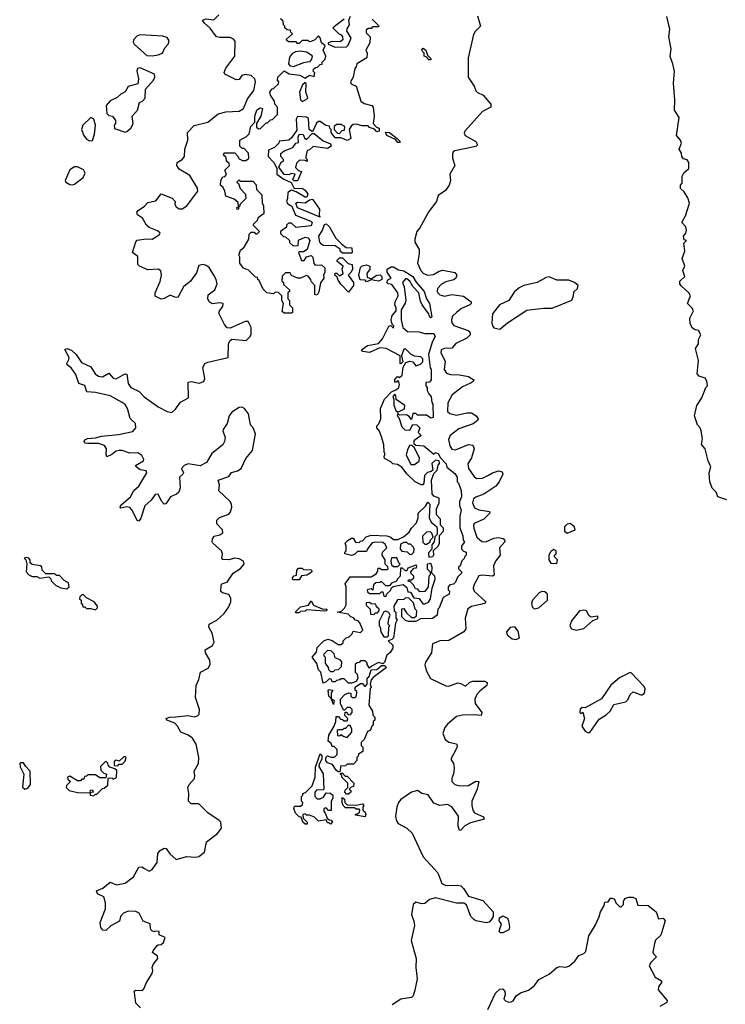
# Model space of a CAD drawing. Extents: x 2535812 to 2752880, y 540738 to 728399.
# Tile 51 of 213: x 2633920 to 2638630, y 582329 to 588899. Entities that reach past the tile are written whole.
import ezdxf

# ---------------------------------------------------------------- set-up
doc = ezdxf.new("R2010")
doc.units = 0

msp = doc.modelspace()

# ---------------------------------------------------------------- linework, layer by layer
at = {"layer": '0CON20XD'}
for points in [[(2634375, 586070.4), (2634355, 586072.5), (2634350, 586085), (2634354, 586095), (2634373.3, 586105), (2634425, 586107.7), (2634465, 586120.4), (2634579.8, 586130.2), (2634675, 586150.8), (2634696, 586175), (2634694.1, 586204.1), (2634657.5, 586237.5), (2634640.6, 586305), (2634625, 586330), (2634605, 586344.4), (2634525, 586388.2), (2634425, 586410), (2634368.8, 586415), (2634355, 586458.8), (2634315, 586472), (2634295, 586532), (2634264, 586575), (2634236.7, 586595), (2634233.8, 586605), (2634248.5, 586631.5), (2634249.4, 586645), (2634222.3, 586697.7), (2634235, 586705.5), (2634265, 586694.4), (2634296.9, 586665), (2634332.2, 586612.2), (2634395, 586582.5), (2634423.3, 586535), (2634445, 586519.5), (2634473.6, 586516.4), (2634515, 586540), (2634545, 586507.5), (2634565, 586502.7), (2634611.3, 586528.7), (2634625, 586535.8), (2634635, 586533.3), (2634645, 586470), (2634661.4, 586445), (2634718.5, 586418.5), (2634751.7, 586381.7), (2634845, 586315.7), (2634905, 586283.8), (2634935, 586277.5), (2634960.3, 586299.7), (2634992.6, 586347.4), (2635046.2, 586375), (2635045, 586480), (2635065, 586484.5), (2635117.4, 586472.6), (2635149.4, 586485), (2635155.5, 586505), (2635142.8, 586575), (2635155.7, 586604.3), (2635175, 586614.1), (2635311.2, 586645), (2635313.4, 586735), (2635322.1, 586755), (2635335, 586766.4), (2635431.4, 586758.6), (2635459.4, 586785), (2635465, 586800), (2635465.6, 586845), (2635445, 586884), (2635425, 586885.7), (2635325, 586839.4), (2635305, 586843.3), (2635287.1, 586865), (2635249.1, 586940.9), (2635253.1, 586956.9), (2635277.1, 586985), (2635278.8, 587005), (2635255, 587009.5), (2635205, 587002.7), (2635185.6, 587015), (2635175.6, 587035), (2635178, 587062), (2635222.1, 587095), (2635238.2, 587135), (2635231.3, 587165), (2635215.3, 587195), (2635185, 587244.3), (2635165, 587258.8), (2635145, 587264.4), (2635115, 587258.8), (2635100.7, 587209.3), (2635060, 587155), (2635013.9, 587116.1), (2634975, 587045.8), (2634955, 587046.9), (2634925, 587061.1), (2634885, 587038.5), (2634863.3, 587033.3), (2634824.4, 587054.4), (2634824.4, 587075), (2634857.4, 587152.6), (2634865.6, 587195), (2634862.4, 587222.4), (2634844.5, 587234.5), (2634775, 587228.5), (2634718.8, 587255), (2634708, 587265), (2634707.8, 587317.8), (2634672, 587345), (2634694.2, 587415.8), (2634705, 587427.5), (2634765, 587436.2), (2634805, 587433.3), (2634832.5, 587452.5), (2634853.3, 587465), (2634857.5, 587475), (2634839.7, 587489.7), (2634785, 587512), (2634767.3, 587527.3), (2634739.2, 587575), (2634706.8, 587596.8), (2634702.5, 587615), (2634710.8, 587625), (2634752.9, 587655), (2634775, 587679.2), (2634829.8, 587690.2), (2634865, 587735.6), (2634938, 587708), (2634958.8, 587685), (2634956.2, 587665), (2634965, 587648.8), (2634985, 587637.5), (2635005, 587637.1), (2635035, 587655.8), (2635109.2, 587755), (2635106.9, 587775), (2635055, 587858.9), (2634985, 587901.2), (2634967.9, 587925), (2634971.4, 587945), (2635004.3, 587965), (2635020, 587985), (2635021.5, 588035), (2635042.7, 588095), (2635041.2, 588145), (2635085, 588192), (2635175.8, 588214.2), (2635245, 588270.9), (2635295, 588284.2), (2635385, 588287.7), (2635415, 588306.6), (2635440.2, 588369.8), (2635482.9, 588425), (2635493.8, 588485), (2635488.8, 588505), (2635465, 588526.4), (2635425, 588533.2), (2635402.9, 588527.1), (2635385, 588498.6), (2635365, 588497.7), (2635289.4, 588535), (2635285.7, 588545.7), (2635295.4, 588574.6), (2635356.7, 588655), (2635359.2, 588755), (2635348.2, 588768.2), (2635325, 588780), (2635255, 588778.9), (2635234.4, 588785), (2635191.3, 588841.3), (2635152.7, 588875), (2635139.2, 588895), (2635165, 588903.8), (2635215, 588898.2), (2635250, 588930)], [(2636085, 588902.5), (2636010, 588845), (2636047, 588807), (2636065, 588796.7), (2636073.9, 588783.9), (2636075.9, 588764.1), (2636058.3, 588751.7), (2636006.1, 588753.9), (2635980, 588745), (2635980, 588735), (2636025, 588716.2), (2636102.5, 588717.5), (2636112.5, 588727.5), (2636132.5, 588775), (2636104.2, 588824.2), (2636105, 588837.5), (2636122.5, 588865), (2636116.2, 588895), (2636128, 588922)], [(2636975.3, 588925), (2636995.5, 588854.5), (2636960.4, 588819.6), (2636950.2, 588800.2), (2636913.4, 588645), (2636913.8, 588515), (2636953.5, 588455), (2636965, 588422.9), (2636975, 588411.8), (2637014, 588394), (2637064.4, 588335), (2637065.7, 588315), (2637008.6, 588285), (2636891.5, 588155), (2636887.8, 588142.2), (2636894.5, 588125), (2636965.3, 588085.3), (2636975, 588063.3), (2636965, 588052.2), (2636825.5, 588024.5), (2636814, 588016), (2636808, 588002), (2636808.9, 587975), (2636824.5, 587925), (2636792.3, 587867.7), (2636795.7, 587825), (2636785.7, 587795), (2636762.1, 587757.9), (2636713.8, 587725), (2636701.2, 587685), (2636651.9, 587618.1), (2636590.5, 587509.5)], [(2638640, 585695), (2638580, 585715), (2638570, 585745), (2638541.7, 585771.7), (2638527.5, 585815), (2638521.2, 585875), (2638533.8, 585915), (2638515.9, 585955.9), (2638496, 586035), (2638470, 586065), (2638478, 586105), (2638468, 586155), (2638461.2, 586175), (2638443.3, 586195), (2638424, 586255), (2638440.8, 586325), (2638473.3, 586375), (2638500, 586445), (2638510, 586455), (2638507, 586487), (2638496.4, 586506.4), (2638455, 586520), (2638442.5, 586535), (2638450, 586625), (2638430, 586705), (2638450, 586735), (2638450, 586765), (2638466.1, 586796.1), (2638450, 586825), (2638428.3, 586828.3), (2638410.7, 586840.7), (2638395, 586870), (2638393.6, 586906.4), (2638417.5, 586955), (2638407.5, 586975), (2638377.5, 587005), (2638396.7, 587055), (2638385.9, 587075.9), (2638335, 587122.5), (2638327, 587137), (2638327.5, 587155), (2638360, 587185), (2638346.7, 587225), (2638360, 587255), (2638342.5, 587305), (2638358.8, 587355), (2638353.6, 587406.4), (2638370, 587425), (2638355, 587430), (2638350, 587455), (2638366.7, 587475), (2638371.2, 587495), (2638366.1, 587516.1), (2638340, 587545), (2638365, 587590), (2638391.2, 587675), (2638380.7, 587710.7), (2638355, 587750), (2638331.7, 587771.7), (2638330, 587795), (2638341.7, 587808.3), (2638342.5, 587855), (2638353, 587877), (2638387.5, 587905), (2638386.7, 587945), (2638375, 587962.5), (2638351.2, 587971.2), (2638340, 587985), (2638337, 588007), (2638322.5, 588035), (2638337.5, 588075), (2638330, 588095), (2638303.3, 588125), (2638322.5, 588245), (2638290, 588295), (2638293.6, 588363.6), (2638283.3, 588475), (2638290, 588555), (2638280, 588605), (2638262.3, 588652.3), (2638268, 588705), (2638254, 588785), (2638258.8, 588835), (2638240.6, 588920.6)], [(2635735, 586940), (2635685, 586940), (2635671.7, 586951.7), (2635680, 587005), (2635670, 587025), (2635670, 587055), (2635648.3, 587078.3), (2635625, 587080), (2635615, 587070), (2635570, 587075), (2635545, 587100), (2635518.3, 587158.3), (2635510, 587165), (2635508.3, 587178.3), (2635495, 587180), (2635448.3, 587228.3), (2635415, 587240), (2635390, 587275), (2635390, 587315), (2635383, 587327), (2635395, 587360), (2635418.3, 587381.7), (2635450, 587435), (2635451.7, 587468.3), (2635465, 587480), (2635485, 587480), (2635495, 587470), (2635505, 587470), (2635520, 587485), (2635480, 587525), (2635480, 587535), (2635508.3, 587561.7), (2635515, 587580), (2635551.7, 587608.3), (2635550, 587655), (2635540, 587675), (2635538.3, 587728.3), (2635503, 587763), (2635500, 587795), (2635478.3, 587818.3), (2635395, 587820), (2635381.7, 587828.3), (2635370, 587815), (2635380, 587805), (2635391.7, 587771.7), (2635427.5, 587735), (2635430, 587705), (2635391.7, 587668.3), (2635387, 587653), (2635380, 587650), (2635380, 587635), (2635372.5, 587632.5), (2635370, 587645), (2635380, 587650), (2635378.3, 587678.3), (2635351.7, 587701.7), (2635295, 587720), (2635290, 587755), (2635278.3, 587778.3), (2635260, 587795), (2635262.5, 587825), (2635275, 587850), (2635288.3, 587851.7), (2635300, 587865), (2635290, 587895), (2635320, 587925), (2635318.3, 587938.3), (2635300, 587955), (2635298.3, 587978.3), (2635280, 587995), (2635285, 588010), (2635355, 588010), (2635375, 587990), (2635385, 587970), (2635408.3, 587958.3), (2635431.7, 587958.3), (2635450, 587975), (2635448.3, 588008.3), (2635418.3, 588038.3), (2635405, 588040), (2635390, 588055), (2635390, 588095), (2635435, 588120), (2635452.5, 588137.5), (2635463.3, 588185), (2635490, 588215), (2635490, 588255), (2635502.5, 588295), (2635508.3, 588298.3), (2635525, 588310), (2635540, 588305), (2635530, 588255), (2635500, 588205), (2635501.7, 588181.7), (2635515, 588170), (2635528.3, 588171.7), (2635565, 588210), (2635575, 588210), (2635595, 588230), (2635608.3, 588231.7), (2635640, 588265), (2635640, 588315), (2635624, 588334), (2635620, 588355), (2635593.8, 588395), (2635588.8, 588415), (2635605, 588437.5), (2635615, 588440), (2635648.3, 588471.7), (2635650, 588485), (2635640, 588495), (2635642.5, 588515), (2635685, 588556.7), (2635717.7, 588537.7), (2635789.4, 588529.4), (2635825, 588507.5), (2635855, 588527.5), (2635885, 588520), (2635890, 588545), (2635880, 588555), (2635881.7, 588568.3), (2635895, 588580), (2635908.3, 588581.7), (2635925, 588600), (2635938.3, 588601.7), (2635940, 588615), (2635960, 588635), (2635962.5, 588655), (2635946.7, 588695), (2635960, 588725), (2635933.8, 588745), (2635926.7, 588776.7), (2635915, 588790), (2635890, 588765), (2635865, 588752.5), (2635855, 588750), (2635845, 588760), (2635805, 588760), (2635785, 588740), (2635775, 588740), (2635765, 588750), (2635715, 588750), (2635701.7, 588761.7), (2635701.7, 588768.3), (2635740, 588805), (2635730, 588815), (2635728.3, 588828.3), (2635705, 588830), (2635690, 588845), (2635690, 588855), (2635680, 588865), (2635678.3, 588888.3), (2635660, 588905)], [(2636271.7, 588901.7), (2636320, 588855), (2636315, 588850), (2636275, 588850), (2636265, 588840), (2636245, 588840), (2636231.7, 588828.3), (2636231.7, 588811.7), (2636260, 588785), (2636257.5, 588745), (2636230, 588695), (2636240, 588675), (2636237.5, 588645), (2636170, 588605), (2636166.2, 588585), (2636156.7, 588573.3), (2636146.1, 588516.1), (2636127.5, 588485), (2636131.7, 588471.7), (2636165.7, 588455), (2636197.5, 588355), (2636218.3, 588338.3), (2636270, 588325), (2636280, 588315), (2636286.7, 588255)], [(2634803.6, 588656.4), (2634845, 588663.8), (2634873.9, 588676.1), (2634888.8, 588711.2), (2634910, 588735), (2634917.3, 588757.3), (2634905, 588780.8), (2634875, 588788.5), (2634725, 588797.1), (2634702, 588788), (2634680.8, 588765), (2634678.3, 588748.3), (2634684.2, 588734.2), (2634769.3, 588659.3), (2634803.6, 588656.4)], [(2635745, 588584.2), (2635727.5, 588587.5), (2635716, 588605), (2635722.5, 588647.5), (2635743.9, 588676.1), (2635763.6, 588686.4), (2635795, 588690), (2635835, 588683.8), (2635866.2, 588665), (2635871.2, 588655), (2635868.8, 588635), (2635853.6, 588616.4), (2635815, 588610), (2635745, 588584.2)], [(2636665, 588630), (2636651.7, 588631.7), (2636638.3, 588648.3), (2636620, 588655), (2636620, 588675), (2636602.5, 588695), (2636612.5, 588707.5), (2636630, 588695), (2636641.7, 588661.7), (2636665, 588640), (2636665, 588630)], [(2634625, 588147.5), (2634635, 588152.5), (2634662.5, 588175), (2634677, 588203), (2634670, 588255), (2634707.5, 588295), (2634720, 588345), (2634740, 588355), (2634757.5, 588375), (2634760, 588435), (2634812.5, 588495), (2634822.5, 588515), (2634820, 588535), (2634725, 588577.5), (2634707, 588573), (2634702.3, 588557.7), (2634712.5, 588505), (2634708.3, 588471.7), (2634645, 588452.5), (2634623, 588417), (2634595, 588402.5), (2634570.7, 588379.3), (2634523, 588357), (2634497.5, 588325), (2634501.7, 588271.7), (2634515, 588260), (2634540, 588255), (2634560, 588225), (2634560, 588205), (2634550, 588195), (2634553.6, 588173.6), (2634625, 588147.5)], [(2635805, 588353.3), (2635832.5, 588365), (2635843, 588377), (2635830, 588415), (2635833, 588473), (2635825, 588480), (2635806.7, 588465), (2635787.5, 588415), (2635793.6, 588363.6), (2635805, 588353.3)], [(2634385, 588090), (2634405, 588093.3), (2634418.8, 588135), (2634426.2, 588195), (2634414.2, 588234.2), (2634395, 588245.6), (2634341.5, 588195), (2634332.7, 588165), (2634348.5, 588125), (2634365, 588102), (2634385, 588090)], [(2636286.7, 588255), (2636280, 588205), (2636301.7, 588181.7), (2636320, 588175), (2636320, 588155), (2636305, 588150), (2636288.3, 588168.3), (2636255, 588180), (2636245, 588190), (2636205, 588190), (2636165, 588202.5), (2636145, 588200), (2636131.7, 588188.3), (2636120, 588165), (2636130, 588105), (2636105, 588092.5), (2636065, 588110), (2636025, 588110), (2636000, 588145), (2636000, 588165), (2635990, 588175), (2635988.3, 588188.3), (2635963.3, 588193.3), (2635925, 588220), (2635915, 588220), (2635901.7, 588208.3), (2635875, 588150), (2635852.5, 588165), (2635848.3, 588238.3), (2635835, 588247.5), (2635775, 588252.5), (2635765.9, 588234.1), (2635769.2, 588160.8), (2635735, 588110), (2635716.4, 588093.6), (2635651.7, 588088.3), (2635650, 588075), (2635620, 588045), (2635581.7, 588028.3), (2635577.5, 587985), (2635615.6, 587945.6), (2635637.5, 587907.5), (2635637, 587867), (2635682.5, 587835), (2635733, 587813), (2635751.7, 587771.7), (2635805, 587773.8), (2635825, 587760), (2635843.8, 587735), (2635837.5, 587715), (2635825, 587713.8), (2635765, 587750), (2635735, 587760), (2635710, 587745), (2635707.5, 587705), (2635700, 587685), (2635710, 587670), (2635736.7, 587655), (2635760, 587595), (2635863.6, 587553.6), (2635872.5, 587545), (2635865, 587523.3), (2635765, 587512.5), (2635735, 587540), (2635715, 587540), (2635701.7, 587528.3), (2635700, 587515), (2635660, 587485), (2635661.7, 587471.7), (2635681.7, 587451.7), (2635695, 587450), (2635720, 587425), (2635721.7, 587411.7), (2635745, 587390), (2635778.3, 587391.7), (2635781.7, 587428.3), (2635825, 587446.7), (2635845, 587443.3), (2635856, 587425), (2635838.8, 587365), (2635815, 587350), (2635785, 587350), (2635780, 587345), (2635801.7, 587291.7), (2635818.3, 587291.7), (2635833.9, 587316.1), (2635865, 587326), (2635876.2, 587315), (2635882.5, 587272.5), (2635891.7, 587261.7), (2635935, 587263.8), (2635956.2, 587243.8), (2635956.7, 587215), (2635947.5, 587195), (2635950, 587175), (2635928.3, 587141.7), (2635917, 587083), (2635905, 587060), (2635890, 587065), (2635890, 587125), (2635865, 587152.5), (2635862.5, 587165), (2635845, 587187.5), (2635835, 587192.5), (2635795, 587173.3), (2635773.6, 587173.6), (2635735, 587192.5), (2635725, 587210), (2635695, 587210), (2635671.7, 587188.3), (2635670, 587155), (2635680, 587145), (2635681.7, 587131.7), (2635720, 587095), (2635720, 587085), (2635710, 587075), (2635710, 587035), (2635720, 587025), (2635720, 586995), (2635740, 586975), (2635740, 586945), (2635735, 586940)], [(2636055, 588140), (2636071.7, 588158.3), (2636088.3, 588161.7), (2636090, 588185), (2636065, 588200), (2636035, 588200), (2636020, 588185), (2636020, 588165), (2636041.7, 588141.7), (2636055, 588140)], [(2635775, 587822.5), (2635753, 587823), (2635743, 587833), (2635758.3, 587868.3), (2635735, 587872.5), (2635716.1, 587863.9), (2635686.4, 587866.4), (2635650, 587915), (2635665, 587947.5), (2635680, 587955), (2635680, 587965), (2635662.5, 587985), (2635663.3, 588005), (2635685, 588023.8), (2635742.5, 588045), (2635762.5, 588075), (2635780, 588080), (2635778, 588115), (2635786.2, 588133.8), (2635813.3, 588133.3), (2635821.2, 588111.2), (2635835, 588100), (2635871.7, 588138.3), (2635885, 588140), (2635945, 588090), (2635995, 588070), (2636000, 588055), (2635975, 588040), (2635878.3, 588051.7), (2635855, 588030), (2635840, 588025), (2635830, 587985), (2635830, 587975), (2635840, 587965), (2635838.3, 587951.7), (2635825, 587960), (2635788.3, 587961.7), (2635768.3, 587941.7), (2635761.7, 587911.7), (2635781.7, 587891.7), (2635800, 587885), (2635775, 587822.5)], [(2636455, 588080), (2636445, 588080), (2636428.3, 588098.3), (2636370, 588125), (2636361.7, 588148.3), (2636387.5, 588145), (2636440, 588105), (2636460, 588085), (2636455, 588080)], [(2634275, 587796.7), (2634285, 587801.2), (2634343.3, 587845), (2634356.7, 587875), (2634346.4, 587896.4), (2634305, 587917.5), (2634285, 587917.5), (2634255, 587896.7), (2634223.3, 587825), (2634227.5, 587815), (2634255, 587800), (2634275, 587796.7)], [(2635925, 587580), (2635775, 587643.3), (2635763.8, 587675), (2635775, 587680), (2635825, 587676.7), (2635853.8, 587696.2), (2635875, 587700), (2635922, 587635), (2635920, 587595), (2635925, 587580)], [(2636135, 587340), (2636075, 587340), (2636060, 587355), (2636058.3, 587368.3), (2636025, 587390), (2635945, 587392.5), (2635935, 587400), (2635923.3, 587415), (2635916.2, 587455), (2635941.2, 587495), (2635955, 587532.5), (2635965, 587536.2), (2635985, 587518.8), (2636030, 587440), (2636070, 587400), (2636098.3, 587378.3), (2636136.4, 587376.4), (2636140, 587345), (2636135, 587340)], [(2636590.5, 587509.5), (2636571.2, 587485), (2636556.7, 587435), (2636556.7, 587415), (2636586.2, 587366.2), (2636587.2, 587337.2), (2636576.2, 587275), (2636597.5, 587225), (2636616.1, 587205), (2636645, 587194.4), (2636681.4, 587198.6), (2636719.8, 587220.2), (2636745, 587226.5), (2636825, 587212.3), (2636837.2, 587195), (2636831.9, 587175), (2636816.8, 587163.2), (2636765, 587149.5), (2636735, 587133), (2636709.7, 587105), (2636705.9, 587085.9), (2636711.1, 587075), (2636725, 587063.3), (2636754.8, 587054.8), (2636805, 587063.9), (2636883.1, 587053.1), (2636932.8, 587015), (2636934.7, 587005), (2636925.4, 586995), (2636868.3, 586971.7), (2636834.6, 586945), (2636810, 586920), (2636801.5, 586895), (2636803.6, 586875), (2636817.8, 586857.8), (2636913.8, 586825), (2636925.3, 586815), (2636927.5, 586795), (2636905, 586772.9), (2636831, 586739), (2636803.5, 586706.5), (2636755, 586704.8), (2636733.8, 586696.2), (2636731.9, 586675), (2636759.9, 586620.1), (2636753.2, 586565), (2636769.7, 586539.7), (2636795, 586531.1), (2636855, 586530), (2636915, 586516.9), (2636950.6, 586495), (2636947.8, 586485), (2636934.5, 586475), (2636875, 586448.1), (2636807.6, 586395), (2636777.2, 586342.8), (2636776.2, 586285), (2636791.8, 586271.8), (2636835, 586260.4), (2636903.9, 586276.1), (2636935, 586275.2), (2636966.2, 586255), (2636979.3, 586235), (2636975, 586224.6), (2636947.6, 586202.4), (2636850.7, 586169.3), (2636793.5, 586125), (2636781.5, 586098.5), (2636790.3, 586055), (2636805, 586034), (2636829.5, 586029.5), (2636915, 586064), (2636945, 586059.4), (2636953.6, 586035), (2636935.2, 585975), (2636910.4, 585935), (2636916.2, 585905), (2636951.8, 585851.8), (2636968.1, 585838.1), (2637009.6, 585840.4), (2637050.1, 585859.9), (2637075, 585875.2), (2637115, 585887.3), (2637140.7, 585880.7), (2637144.7, 585865), (2637121.3, 585815), (2637098.4, 585785), (2637018.3, 585731.7), (2636965, 585713.7), (2636948.8, 585701.2), (2636943.3, 585675), (2636955, 585642.1), (2636985, 585627.9), (2637055, 585617.1), (2637059.1, 585605), (2637018.7, 585565), (2636953.7, 585536.3), (2636948.4, 585525), (2636950.7, 585505), (2636971.2, 585445), (2637005, 585416.2), (2637031.4, 585415), (2637085, 585438.9), (2637115, 585443.7), (2637146.5, 585436.5), (2637157, 585425), (2637157.4, 585415), (2637121.7, 585375), (2637126.2, 585325), (2637095, 585285.4), (2637081.6, 585255), (2637087.6, 585192.4), (2637075, 585184.8), (2637007, 585193), (2636985, 585187.3), (2636950.3, 585125), (2636947.1, 585105), (2636954.2, 585085), (2637031.1, 585015), (2637027.1, 585005), (2637005, 584997.8), (2636935, 584983.8), (2636912, 584968), (2636893.8, 584905), (2636896.9, 584835), (2636885.2, 584814.8), (2636785, 584756.2), (2636725.4, 584754.6), (2636675.6, 584734.4), (2636669.2, 584675), (2636628.1, 584611.9), (2636625.4, 584594.6), (2636633.8, 584555), (2636663.1, 584503.1), (2636765, 584454.6), (2636785, 584451.8), (2636845, 584473.8), (2636865, 584470), (2636895, 584452.5), (2636925, 584478.6), (2636945, 584484.5), (2637024.3, 584484.3), (2637040, 584475), (2637037.5, 584455), (2636991.1, 584418.9), (2636971.4, 584395), (2636957.5, 584365), (2636960, 584335), (2637005.6, 584275), (2637000, 584255), (2636955, 584260.8), (2636875, 584258.6), (2636835, 584250), (2636775, 584198.6), (2636758.1, 584175), (2636744.4, 584135), (2636759.2, 584095), (2636785, 584076.9), (2636835, 584065.8), (2636840.8, 584055), (2636835.8, 584035), (2636797.5, 583965), (2636815.5, 583935.5), (2636819.1, 583909.1), (2636818.8, 583875), (2636804.5, 583835), (2636804.4, 583815), (2636824.3, 583795), (2636855, 583786.9), (2636915, 583789.6), (2636965, 583818.2), (2636983.8, 583815), (2636973.8, 583765), (2636938.5, 583685), (2636938.5, 583655), (2636944.1, 583624.1), (2636955, 583606.9), (2637015, 583578.8), (2637020, 583565), (2636929.5, 583540.5), (2636890.8, 583519.2), (2636865, 583490), (2636855, 583487.5), (2636847, 583517), (2636849.1, 583585), (2636805, 583646.4), (2636775, 583662.9), (2636725, 583655.6), (2636685, 583671.9), (2636647.5, 583727.5), (2636605, 583734.4), (2636575, 583754.4), (2636535, 583743.6), (2636465, 583696.2), (2636448.7, 583675), (2636438, 583645), (2636429.3, 583585), (2636435, 583552.5), (2636447.1, 583535), (2636503.8, 583505), (2636539.8, 583469.8), (2636613.3, 583313.3), (2636711.1, 583205), (2636738.1, 583135), (2636765, 583121.8), (2636845, 583122.9), (2636865, 583118.2), (2636882.2, 583102.2), (2636915, 583050.6), (2637010.9, 583020.9), (2637081.2, 582945), (2637080, 582915), (2637067.9, 582892.1), (2637053.8, 582876.2), (2637035, 582872.5), (2636965, 582884.7), (2636950.4, 582895), (2636931.8, 582915), (2636901.5, 582991.5), (2636885, 583003.6), (2636836.6, 583003.4), (2636695, 583038.1), (2636655, 583028.2), (2636625, 583000.7), (2636605, 582999.2), (2636565, 583009.2), (2636545.9, 582995), (2636535.8, 582925), (2636551.2, 582885), (2636554.8, 582855), (2636532.3, 582755), (2636565.8, 582635), (2636564.3, 582575), (2636572.2, 582497.8), (2636557.4, 582422.6), (2636545.4, 582385), (2636535.7, 582374.3), (2636465, 582363.6), (2636406.6, 582325)], [(2636115, 587080), (2636063.6, 587133.6), (2636045, 587160), (2636040, 587180), (2636023.3, 587195), (2636025, 587206.7), (2636037, 587207), (2636055, 587190), (2636080, 587205), (2636072.5, 587235), (2636080, 587255), (2636040, 587285), (2636040, 587295), (2636055, 587310), (2636075, 587310), (2636111.7, 587271.7), (2636140, 587265), (2636142.5, 587235), (2636132.5, 587215), (2636112.5, 587195), (2636147.5, 587145), (2636147.5, 587125), (2636115, 587080)], [(2636135, 584472.5), (2636115, 584472.5), (2636085, 584500), (2636065, 584500), (2636057, 584493), (2636035, 584490), (2636025, 584480), (2636005, 584480), (2635998.3, 584498.3), (2635985, 584500), (2635965, 584480), (2635945, 584472.5), (2635930, 584545), (2635915, 584560), (2635902.5, 584602.5), (2635872.5, 584645), (2635901.7, 584678.3), (2635905, 584710), (2635950, 584755), (2635976.1, 584766.1), (2636005, 584756.7), (2636045, 584730), (2636065, 584730), (2636078.3, 584741.7), (2636080, 584755), (2636100, 584775), (2636118.3, 584781.7), (2636138.3, 584801.7), (2636145, 584817.5), (2636195, 584810), (2636210, 584825), (2636190, 584875), (2636178.3, 584888.3), (2636161.7, 584891.7), (2636148.3, 584908.3), (2636130, 584915), (2636111.7, 584931.7), (2636040, 584945), (2636068.3, 584951.7), (2636088.3, 584971.7), (2636100, 584995), (2636100, 585115), (2636092.5, 585135), (2636125, 585180), (2636265, 585180), (2636300, 585200), (2636311.7, 585218.3), (2636310, 585235), (2636315, 585240), (2636325, 585240), (2636335, 585230), (2636375, 585230), (2636380, 585235), (2636378.3, 585248.3), (2636360, 585265), (2636360, 585295), (2636340, 585325), (2636342.5, 585345), (2636370, 585375), (2636360, 585400), (2636345, 585410), (2636295, 585413.3), (2636271.7, 585408.3), (2636241.7, 585368.3), (2636235, 585350), (2636175, 585350), (2636155, 585330), (2636135, 585322.5), (2636090, 585335), (2636090, 585345), (2636100, 585355), (2636100, 585385), (2636092.5, 585405), (2636112.5, 585425), (2636135, 585440), (2636145, 585440), (2636161.7, 585411.7), (2636185, 585410), (2636195, 585420), (2636208.3, 585421.7), (2636233, 585447), (2636265, 585460), (2636370, 585455), (2636397.5, 585445), (2636415, 585430), (2636445, 585430), (2636483, 585447), (2636520, 585480), (2636535, 585506.7), (2636568.3, 585541.7), (2636580, 585575), (2636580, 585605), (2636628.3, 585651.7), (2636645, 585680), (2636657.5, 585665), (2636652.5, 585575), (2636667.5, 585545), (2636703.6, 585513.6), (2636707.5, 585495), (2636707, 585463), (2636691.7, 585448.3), (2636687.5, 585415), (2636670, 585395), (2636670, 585365), (2636648.3, 585341.7), (2636651.7, 585311.7), (2636675, 585317.5), (2636683.6, 585326.4), (2636682.5, 585357.5), (2636712.5, 585385), (2636722.5, 585405), (2636723, 585457), (2636750, 585485), (2636750, 585505), (2636730, 585525), (2636730, 585565), (2636703.3, 585595), (2636703.3, 585635), (2636720, 585675), (2636720, 585705), (2636685, 585720), (2636672.5, 585735), (2636668.8, 585825), (2636685, 585870), (2636707, 585893), (2636713, 585927), (2636721.7, 585938.3), (2636720, 585955), (2636695, 585960), (2636671.7, 585938.3), (2636677, 585893), (2636667, 585883), (2636641.7, 585878.3), (2636621.7, 585858.3), (2636617.5, 585805), (2636610, 585795), (2636600, 585795), (2636560, 585815), (2636507.5, 585865), (2636471.7, 585911.7), (2636441.7, 585931.7), (2636410, 585935), (2636398.3, 585948.3), (2636355, 585970), (2636352.5, 585985), (2636360, 586005), (2636353.6, 586013.6), (2636350, 586065), (2636334.3, 586114.3), (2636322.5, 586152.5), (2636304.3, 586175), (2636305, 586187.5), (2636318.3, 586201.7), (2636330, 586235), (2636327.5, 586305), (2636355, 586367.5), (2636402.5, 586415), (2636435, 586430), (2636450, 586445), (2636456.2, 586465), (2636451.7, 586481.7), (2636445, 586490), (2636435, 586480), (2636425, 586480), (2636425, 586497.5), (2636440, 586515), (2636447, 586517), (2636455, 586510), (2636472.5, 586527.5), (2636480.8, 586579.2), (2636497.7, 586612.3), (2636525, 586620.8), (2636545, 586616.7), (2636565, 586590), (2636595, 586600), (2636610, 586615), (2636610, 586635), (2636598.3, 586648.3), (2636555, 586652.5), (2636533.3, 586665), (2636495, 586702.5), (2636485, 586700), (2636467.5, 586655), (2636477.5, 586615), (2636465, 586602.5), (2636460, 586605), (2636460, 586655), (2636365.5, 586705.5), (2636325, 586709.2), (2636255, 586677.1), (2636210, 586685), (2636202.5, 586695), (2636242.5, 586725), (2636315, 586737.1), (2636341.5, 586768.5), (2636385, 586853.3), (2636397, 586857), (2636415, 586840), (2636416.7, 586855), (2636406.1, 586866.1), (2636400, 586895), (2636405.8, 586925), (2636433.3, 586956.7), (2636433.3, 586975), (2636423.8, 586995), (2636426.7, 587015), (2636446.2, 587055), (2636443.3, 587075), (2636405, 587132.5), (2636380, 587135), (2636370, 587145), (2636378.3, 587161.7), (2636400, 587175), (2636373.8, 587215), (2636374, 587235), (2636399.5, 587250.5), (2636415, 587250), (2636448.8, 587228.8), (2636485, 587222.5), (2636545, 587185.5), (2636566.5, 587146.5), (2636620.8, 587085), (2636636.5, 587035), (2636655.6, 587004.4), (2636670, 586915), (2636665, 586910), (2636655, 586920), (2636648.3, 586938.3), (2636606.7, 586995), (2636595, 587020), (2636583.8, 587075), (2636545, 587118.8), (2636523.8, 587155), (2636505, 587168.8), (2636495, 587168.8), (2636476.2, 587145), (2636485.7, 587115), (2636497.5, 587025), (2636493.9, 587006.1), (2636466.7, 586963.3), (2636465.8, 586895.8), (2636477.1, 586845), (2636509.1, 586819.1), (2636584.5, 586815.5), (2636625, 586805.6), (2636685, 586805.8), (2636694.4, 586785), (2636672.6, 586747.4), (2636648.8, 586665), (2636660, 586575), (2636666.4, 586563.6), (2636666.7, 586495), (2636655, 586480), (2636631.7, 586478.3), (2636630, 586455), (2636640, 586445), (2636640, 586425), (2636651.7, 586401.7), (2636667.5, 586385), (2636670, 586345), (2636677, 586333), (2636680, 586245), (2636665, 586240), (2636635, 586260), (2636575, 586260), (2636565, 586270), (2636545, 586270), (2636535, 586230), (2636520, 586250), (2636501.7, 586261.7), (2636455, 586260), (2636445, 586270), (2636440, 586255), (2636450, 586245), (2636471.7, 586181.7), (2636491.7, 586161.7), (2636525, 586160), (2636545, 586197.5), (2636570, 586195), (2636590, 586175), (2636580, 586145), (2636600, 586125), (2636551.7, 586088.3), (2636551.7, 586071.7), (2636565, 586060), (2636617.5, 586055), (2636685, 586000), (2636695, 586010), (2636715, 586002.5), (2636727.7, 585977.7), (2636766.2, 585935), (2636771.7, 585911.7), (2636825, 585870), (2636840, 585845), (2636840, 585815), (2636850, 585805), (2636867, 585757), (2636868.8, 585715), (2636856.4, 585683.6), (2636856.7, 585656.7), (2636866, 585625), (2636857.5, 585585), (2636857, 585507), (2636877.5, 585455), (2636880, 585425), (2636890, 585415), (2636870, 585385), (2636870, 585365), (2636881.7, 585351.7), (2636900, 585345), (2636900, 585325), (2636890, 585315), (2636890, 585305), (2636871.7, 585288.3), (2636860, 585255), (2636850, 585245), (2636850, 585235), (2636870, 585215), (2636870, 585205), (2636841.7, 585178.3), (2636830, 585145), (2636815, 585132.5), (2636791.7, 585128.3), (2636780, 585115), (2636780, 585095), (2636790, 585085), (2636787.5, 585065), (2636747.5, 585042.5), (2636720, 584975), (2636710, 584965), (2636707.5, 584925), (2636675, 584902.5), (2636595, 584900), (2636564, 584884), (2636516.4, 584883.6), (2636495, 584890), (2636470, 584915), (2636471.7, 584968.3), (2636485, 584970), (2636501.7, 584941.7), (2636535, 584910), (2636555, 584910), (2636568.3, 584921.7), (2636570, 584955), (2636560, 584965), (2636548.3, 585008.3), (2636518.3, 585038.3), (2636495, 585040), (2636485, 585030), (2636441.7, 585028.3), (2636417.5, 584985), (2636420, 584955), (2636430, 584945), (2636430, 584905), (2636440, 584895), (2636428.3, 584871.7), (2636415.5, 584774.5), (2636405, 584762.5), (2636380, 584755), (2636410, 584725), (2636410, 584705), (2636393.3, 584676.7), (2636371.7, 584658.3), (2636355, 584610), (2636345, 584600), (2636315, 584610), (2636271.7, 584588.3), (2636255, 584572.5), (2636240, 584595), (2636238.3, 584608.3), (2636225, 584620), (2636195, 584620), (2636185, 584610), (2636171.7, 584608.3), (2636160, 584595), (2636160, 584545), (2636171.7, 584531.7), (2636176.2, 584503.8), (2636166.7, 584483.3), (2636135, 584472.5)], [(2636235, 587150), (2636225, 587160), (2636193.6, 587163.6), (2636184, 587195), (2636193.9, 587246.1), (2636205, 587256.7), (2636235, 587262.5), (2636257.5, 587255), (2636257.5, 587235), (2636236.7, 587205), (2636240, 587180), (2636265, 587170), (2636305, 587194), (2636325.7, 587195.7), (2636336.2, 587185), (2636336.7, 587165), (2636315, 587154.2), (2636265, 587162.5), (2636235, 587150)], [(2637125, 586833.3), (2637176.7, 586875), (2637305, 586959.4), (2637415.9, 586974.1), (2637475, 586973.1), (2637605, 587027.5), (2637616.7, 587055), (2637618.3, 587081.7), (2637642.5, 587105), (2637647.5, 587125), (2637622.5, 587145), (2637585, 587160), (2637505, 587160.8), (2637455, 587182), (2637435, 587178), (2637375, 587144), (2637285.9, 587124.1), (2637255, 587108.8), (2637219.5, 587080.5), (2637185, 587024.2), (2637123.8, 586995), (2637076.7, 586935), (2637071.2, 586875), (2637076.1, 586856.1), (2637085, 586843.3), (2637125, 586833.3)], [(2636445, 586280), (2636488.3, 586301.7), (2636490, 586325), (2636433.3, 586363.3), (2636431.7, 586391.7), (2636425, 586400), (2636410, 586385), (2636417.5, 586365), (2636416.4, 586326.4), (2636430, 586290), (2636445, 586280)], [(2634726.6, 582305), (2634695, 582336), (2634686.7, 582406.7), (2634684.4, 582415.6), (2634695, 582424.2), (2634735, 582420.6), (2634748.5, 582431.5), (2634766.3, 582473.7), (2634804.2, 582535), (2634808.8, 582555), (2634803.8, 582575), (2634811.2, 582595), (2634842.5, 582635), (2634839.3, 582649.3), (2634806.7, 582675), (2634810, 582685), (2634835, 582720), (2634845, 582726.7), (2634865, 582727.5), (2634879.3, 582740.7), (2634890, 582775), (2634851.7, 582791.7), (2634850, 582815), (2634825, 582817.5), (2634815, 582812.5), (2634800.7, 582820.7), (2634792.5, 582835), (2634790, 582865), (2634743.6, 582883.6), (2634717.9, 582937.9), (2634695, 582949.1), (2634645, 582949.2), (2634613.2, 582936.8), (2634593.1, 582915), (2634585.4, 582884.6), (2634527.3, 582852.7), (2634495, 582820.8), (2634475, 582824), (2634461.7, 582841.7), (2634458.1, 582875), (2634492.9, 582965), (2634491.9, 583005), (2634482, 583045), (2634440, 583065), (2634432, 583085), (2634475, 583103.8), (2634525, 583144.3), (2634565.7, 583125.7), (2634625, 583137.8), (2634680.3, 583179.7), (2634715, 583243.8), (2634735, 583245.8), (2634754.2, 583234.2), (2634785, 583217.5), (2634805, 583227.5), (2634836.7, 583275), (2634842.9, 583335), (2634858, 583355), (2634885, 583370.8), (2634898.1, 583368.1), (2634922.2, 583332.2), (2634965, 583295.8), (2635034.2, 583315.8), (2635095, 583310), (2635115, 583314), (2635152.9, 583345), (2635166.4, 583413.6), (2635240.9, 583469.1), (2635266.4, 583503.6), (2635262.5, 583545), (2635252.5, 583555), (2635176.1, 583606.1), (2635115.7, 583665.7), (2635065, 583665.8), (2635047.1, 583685), (2635050, 583735), (2635042, 583775), (2635051.2, 583795), (2635086.9, 583835), (2635090, 583855), (2635083.8, 583885), (2635113.8, 583935), (2635116.7, 583975), (2635098.8, 584065), (2635074.2, 584104.2), (2635045.6, 584125.6), (2634995.7, 584145.7), (2634973.3, 584185), (2634955, 584204.4), (2634901.2, 584225), (2634898.8, 584235), (2634920, 584245), (2634962.7, 584247.3), (2635045, 584255.6), (2635085, 584246), (2635107, 584253), (2635118.8, 584265), (2635120, 584295), (2635093.8, 584375), (2635098.8, 584455), (2635116, 584495), (2635126.7, 584545), (2635178.3, 584571.7), (2635191.4, 584595), (2635189.4, 584625), (2635160, 584675), (2635158.8, 584695), (2635206.4, 584723.6), (2635217.1, 584745), (2635205.8, 584805), (2635183.3, 584845), (2635184.3, 584865), (2635237, 584893), (2635284.7, 584935.3), (2635315, 584980), (2635329.5, 585015), (2635329.8, 585039.8), (2635315, 585062.5), (2635273.8, 585073.8), (2635262.7, 585082.7), (2635265, 585126.7), (2635273.6, 585136.4), (2635305.7, 585145), (2635344.4, 585205), (2635395, 585236), (2635418, 585265), (2635415, 585285.8), (2635385, 585301.4), (2635355, 585305.6), (2635315, 585294.5), (2635275.8, 585295.8), (2635270, 585305), (2635273.5, 585335), (2635268.1, 585355), (2635208.8, 585405), (2635204, 585415), (2635208, 585435), (2635217.7, 585452.3), (2635255, 585460.8), (2635276.2, 585475), (2635273.8, 585495), (2635235.6, 585535), (2635235, 585559.2), (2635253.7, 585576.3), (2635315, 585599.4), (2635326.9, 585615), (2635336.2, 585645), (2635334.4, 585665), (2635322.9, 585685), (2635249.2, 585755), (2635254.4, 585795), (2635243.8, 585826.2), (2635315, 585851.4), (2635333.6, 585876.4), (2635375, 585887.3), (2635397.3, 585905), (2635429.2, 585970.8), (2635474.4, 586025), (2635493.3, 586135), (2635477.5, 586175), (2635460, 586195), (2635448.3, 586268.3), (2635420, 586305), (2635405, 586313.3), (2635385, 586310), (2635335, 586280), (2635318, 586255), (2635305.9, 586204.1), (2635278.8, 586165), (2635276.7, 586155), (2635291.2, 586111.2), (2635287, 586083), (2635275, 586061.2), (2635202, 586005), (2635166.7, 585945), (2635125, 585921.4), (2635044.3, 585934.3), (2635018.8, 585925), (2635001.2, 585905), (2635012.5, 585875), (2635010, 585865), (2634986.7, 585845), (2634992, 585775), (2634983.3, 585745), (2634967.7, 585732.3), (2634926.2, 585715), (2634895, 585668.8), (2634885, 585666), (2634866, 585685), (2634845, 585733.3), (2634825, 585730.8), (2634796.6, 585693.4), (2634754.5, 585655), (2634727.6, 585572.4), (2634715, 585553.3), (2634705, 585556.7), (2634671.5, 585625), (2634655, 585643.1), (2634635, 585648.9), (2634595, 585640), (2634590, 585645), (2634595, 585658.8), (2634658.9, 585715), (2634681.8, 585758.2), (2634715, 585786.2), (2634768, 585875), (2634765, 585888.8), (2634725, 585896), (2634696.7, 585915), (2634692.5, 585925), (2634746.7, 585955), (2634748.8, 585965), (2634735, 585990), (2634709.3, 586009.3), (2634655, 586006.2), (2634605, 586023.1), (2634585, 586023.3), (2634565, 586018.9), (2634535, 585996.5), (2634502.5, 585982.5), (2634497.3, 585997.3), (2634499.5, 586035), (2634486.7, 586056.7), (2634445, 586070.4), (2634375, 586070.4)], [(2636555, 585930), (2636587.5, 585952.5), (2636588.8, 585975), (2636553, 586043), (2636538.3, 586058.3), (2636525, 586060), (2636510, 586035), (2636500, 585995), (2636531.7, 585931.7), (2636555, 585930)], [(2637575, 585472.5), (2637627.5, 585495), (2637622.5, 585515), (2637595, 585536.2), (2637575, 585533.3), (2637556.7, 585515), (2637557.5, 585485), (2637575, 585472.5)], [(2636635, 585400), (2636658.3, 585411.7), (2636663, 585427), (2636680, 585445), (2636671.7, 585471.7), (2636661.7, 585481.7), (2636635, 585480), (2636608.3, 585451.7), (2636611.7, 585411.7), (2636625, 585400), (2636635, 585400)], [(2636535, 585330), (2636550, 585345), (2636552.5, 585365), (2636548.3, 585378.3), (2636528.3, 585398.3), (2636515, 585400), (2636505, 585410), (2636485, 585410), (2636461.7, 585398.3), (2636460, 585365), (2636471.7, 585351.7), (2636507, 585347), (2636521.7, 585331.7), (2636535, 585330)], [(2634235, 585100), (2634250, 585115), (2634245, 585140), (2634217, 585157), (2634185, 585190), (2634165, 585190), (2634155, 585200), (2634095, 585200), (2634070, 585225), (2634067, 585247), (2634060, 585255), (2634003, 585263), (2633990, 585275), (2633990, 585295), (2633980, 585305), (2633965, 585310), (2633950, 585305), (2633960, 585295), (2633967.5, 585267.5), (2633962.5, 585215), (2633980, 585195), (2634003.6, 585183.6), (2634035, 585182.5), (2634055, 585172.5), (2634115, 585180), (2634128.3, 585168.3), (2634130, 585155), (2634160, 585125), (2634195, 585107.5), (2634235, 585100)], [(2636445, 585250), (2636460, 585265), (2636450, 585275), (2636438.3, 585308.3), (2636401.7, 585308.3), (2636397.5, 585285), (2636401.7, 585261.7), (2636415, 585250), (2636445, 585250)], [(2637505, 585270), (2637510, 585295), (2637490, 585315), (2637490, 585325), (2637500, 585335), (2637500, 585355), (2637485, 585362.5), (2637465, 585350), (2637452.5, 585325), (2637452.5, 585295), (2637465, 585272.5), (2637505, 585270)], [(2635785, 585160), (2635745, 585160), (2635740, 585165), (2635740, 585175), (2635751.7, 585188.3), (2635768.3, 585191.7), (2635770, 585225), (2635781.7, 585238.3), (2635805, 585240), (2635815, 585230), (2635868.3, 585228.3), (2635870, 585215), (2635860, 585205), (2635837, 585193), (2635801.7, 585188.3), (2635785, 585160)], [(2636625, 585000), (2636648.3, 585011.7), (2636662.5, 585035), (2636673.6, 585106.4), (2636692.5, 585165), (2636690, 585185), (2636670, 585205), (2636672.5, 585245), (2636665, 585270), (2636640, 585265), (2636640, 585235), (2636660, 585215), (2636660, 585195), (2636650, 585185), (2636647.5, 585115), (2636625, 585082.5), (2636591.7, 585081.7), (2636578.3, 585098.3), (2636561.7, 585101.7), (2636548.3, 585128.3), (2636528.3, 585148.3), (2636513, 585153), (2636515, 585160), (2636535, 585160), (2636550, 585175), (2636550, 585185), (2636530, 585205), (2636530, 585215), (2636551.7, 585238.3), (2636568.3, 585241.7), (2636570, 585255), (2636565, 585260), (2636511.7, 585238.3), (2636505, 585220), (2636495, 585220), (2636475, 585240), (2636461.7, 585238.3), (2636460, 585185), (2636441.7, 585168.3), (2636435, 585152.5), (2636401.7, 585138.3), (2636388.3, 585121.7), (2636365, 585120), (2636335, 585150), (2636325, 585142.5), (2636298.3, 585141.7), (2636281.7, 585128.3), (2636278.3, 585091.7), (2636265, 585100), (2636240, 585095), (2636241.7, 585081.7), (2636255, 585070), (2636325, 585070), (2636335, 585080), (2636345, 585080), (2636351.7, 585051.7), (2636365, 585050), (2636371.7, 585068.3), (2636395, 585090), (2636401.7, 585108.3), (2636412.5, 585117.5), (2636479.3, 585129.3), (2636505, 585110), (2636511.7, 585081.7), (2636528.3, 585078.3), (2636551.7, 585041.7), (2636586.1, 585036.1), (2636611.7, 585001.7), (2636625, 585000)], [(2634425, 584960), (2634440, 584975), (2634440, 584985), (2634417.5, 585015), (2634365, 585040), (2634345, 585060), (2634335, 585060), (2634321.7, 585048.3), (2634320, 585035), (2634330, 585025), (2634330, 585005), (2634340, 584995), (2634341.7, 584981.7), (2634355, 584980), (2634365, 584970), (2634395, 584970), (2634425, 584960)], [(2637355, 584967.5), (2637385, 584974), (2637443.8, 585025), (2637442.5, 585065), (2637425, 585080), (2637405, 585083.3), (2637387.5, 585075), (2637343.3, 585025), (2637336.7, 585005), (2637341.2, 584981.2), (2637355, 584967.5)], [(2635785, 584940), (2635765, 584940), (2635761.7, 584948.3), (2635795, 584980), (2635848.3, 584991.7), (2635865, 585020), (2635881.7, 584991.7), (2635938.3, 584968.3), (2635970, 584965), (2635967.5, 584955), (2635955, 584952.5), (2635835, 584960), (2635825, 584952.5), (2635795, 584950), (2635785, 584940)], [(2636285, 584930), (2636295, 584940), (2636308.3, 584941.7), (2636320, 584955), (2636320, 584965), (2636301.7, 584981.7), (2636298.3, 584998.3), (2636265, 585000), (2636255, 585010), (2636231.7, 585008.3), (2636231.7, 584991.7), (2636260, 584965), (2636261.7, 584931.7), (2636285, 584930)], [(2636375, 584780), (2636381.7, 584788.3), (2636383.3, 584846.7), (2636390, 584855), (2636380, 584865), (2636383, 584903), (2636392.5, 584925), (2636383, 584943), (2636365, 584952.5), (2636351.7, 584948.3), (2636320, 584885), (2636320, 584855), (2636327, 584847), (2636330, 584815), (2636351.7, 584781.7), (2636375, 584780)], [(2637635, 584824.3), (2637685, 584836), (2637745, 584890), (2637775, 584900), (2637780, 584905), (2637778.3, 584918.3), (2637735, 584912.5), (2637720.7, 584920.7), (2637703.6, 584953.6), (2637685, 584958.8), (2637656.4, 584953.6), (2637603, 584887), (2637592, 584855), (2637604.2, 584834.2), (2637635, 584824.3)], [(2637235, 584763.3), (2637256.7, 584775), (2637247.7, 584817.7), (2637225, 584847.5), (2637195, 584843.3), (2637170, 584815), (2637173.3, 584793.3), (2637206.4, 584766.4), (2637235, 584763.3)], [(2636015, 584550), (2636025, 584560), (2636048.3, 584561.7), (2636068.3, 584581.7), (2636070, 584615), (2636058.3, 584628.3), (2636025, 584640), (2636018.3, 584668.3), (2635998.3, 584688.3), (2635975, 584690), (2635950, 584665), (2635950, 584655), (2635960, 584645), (2635960, 584605), (2635980, 584575), (2635981.7, 584561.7), (2635995, 584550), (2636015, 584550)], [(2636055, 583880), (2636045, 583880), (2636031.7, 583891.7), (2636008.3, 583928.3), (2635975, 583940), (2635963.3, 583955), (2635962.5, 583975), (2635975, 583987.5), (2635998.3, 583978.3), (2636021.7, 583978.3), (2636040, 583995), (2636038.3, 584028.3), (2636018.3, 584048.3), (2636005, 584050), (2635998.3, 584068.3), (2635980, 584085), (2635982.5, 584125), (2636020, 584185), (2636030, 584215), (2636031.7, 584248.3), (2636048.3, 584248.3), (2636061.7, 584231.7), (2636075, 584230), (2636085, 584220), (2636105, 584220), (2636110, 584235), (2636090, 584255), (2636091.7, 584278.3), (2636098.3, 584278.3), (2636115, 584260), (2636128.3, 584261.7), (2636140, 584275), (2636140, 584295), (2636125, 584310), (2636105, 584310), (2636088.3, 584291.7), (2636081.7, 584291.7), (2636062.5, 584335), (2636062.5, 584365), (2636090, 584395), (2636116.2, 584406.2), (2636130, 584405), (2636130, 584385), (2636140, 584375), (2636160, 584375), (2636167, 584383), (2636170, 584405), (2636170, 584415), (2636160, 584425), (2636160, 584445), (2636195, 584470), (2636208.3, 584468.3), (2636221.7, 584451.7), (2636228.3, 584451.7), (2636240, 584465), (2636240, 584505), (2636253.8, 584516.2), (2636265, 584560), (2636305, 584562.5), (2636335, 584590), (2636355, 584590), (2636367.5, 584575), (2636280, 584510), (2636266.7, 584493.3), (2636260, 584465), (2636265.9, 584444.1), (2636260, 584435), (2636250, 584325), (2636276, 584285), (2636278.3, 584258.3), (2636290, 584245), (2636290, 584225), (2636280, 584215), (2636280, 584195), (2636270, 584185), (2636260, 584155), (2636241.7, 584148.3), (2636220, 584095), (2636200, 584075), (2636200, 584055), (2636210, 584045), (2636210, 584015), (2636181.7, 583998.3), (2636180, 583985), (2636170, 583975), (2636170, 583955), (2636148.3, 583931.7), (2636105, 583930), (2636095, 583920), (2636061.7, 583918.3), (2636060, 583885), (2636055, 583880)], [(2637715, 584140), (2637725, 584143.3), (2637788.3, 584231.7), (2637835, 584260.8), (2637860.8, 584285), (2637885, 584330), (2637965, 584347.5), (2637980.3, 584359.7), (2637995.8, 584395), (2638015, 584413.8), (2638065, 584394.2), (2638075.8, 584394.2), (2638091.2, 584405), (2638095.8, 584434.2), (2638088.7, 584448.7), (2638000.7, 584540.7), (2637995, 584543.3), (2637923.5, 584506.5), (2637865, 584458.8), (2637803, 584367), (2637695, 584307.5), (2637675, 584310), (2637661.7, 584298.3), (2637660, 584275), (2637665, 584270), (2637678.3, 584278.3), (2637690, 584235), (2637673.3, 584185), (2637695, 584151.2), (2637715, 584140)], [(2636015, 584330), (2636000, 584370), (2635982.5, 584385), (2635980, 584425), (2635985, 584430), (2636010, 584425), (2636000, 584405), (2636000, 584370), (2636020, 584355), (2636015, 584330)], [(2636105, 584110), (2636137.5, 584145), (2636137.5, 584165), (2636125, 584190), (2636111.7, 584188.3), (2636095, 584170), (2636085, 584170), (2636075, 584160), (2636045, 584160), (2636040, 584155), (2636041.7, 584121.7), (2636055, 584120), (2636065, 584130), (2636078.3, 584118.3), (2636105, 584110)], [(2635995, 583530), (2635985, 583540), (2635975, 583540), (2635965, 583560), (2635915, 583550), (2635888.3, 583578.3), (2635855, 583590), (2635835, 583590), (2635825, 583600), (2635810, 583595), (2635811.7, 583571.7), (2635840, 583545), (2635838.3, 583531.7), (2635825, 583530), (2635810, 583545), (2635798.3, 583578.3), (2635785, 583580), (2635760, 583605), (2635750, 583635), (2635755, 583650), (2635795, 583650), (2635808.3, 583661.7), (2635810, 583675), (2635800, 583685), (2635800, 583715), (2635810, 583725), (2635810, 583735), (2635828.3, 583741.7), (2635872.5, 583787.5), (2635891.2, 583845), (2635895, 583910), (2635925, 584000), (2635937, 583987), (2635937.5, 583965), (2635918.3, 583931.7), (2635917.5, 583915), (2635946.4, 583866.4), (2635950, 583765), (2635945, 583760), (2635901.7, 583758.3), (2635890, 583745), (2635890, 583715), (2635905, 583700), (2635925, 583700), (2635948.3, 583711.7), (2635965, 583740), (2635995, 583736.7), (2636010, 583725), (2636010, 583705), (2636000, 583685), (2635998.3, 583621.7), (2635981.7, 583621.7), (2635965, 583640), (2635950, 583635), (2635950, 583615), (2635960, 583605), (2635971.7, 583571.7), (2635985, 583560), (2635998.3, 583558.3), (2636007, 583547), (2635995, 583530)], [(2633955, 583763.3), (2633975, 583770), (2633992.5, 583795), (2633990, 583885), (2633960, 583915), (2633945, 583940), (2633925, 583940), (2633920, 583935), (2633923, 583913), (2633947.5, 583865), (2633938.3, 583778.3), (2633955, 583763.3)], [(2634415, 583720), (2634425, 583730), (2634435, 583730), (2634471.7, 583768.3), (2634485, 583770), (2634508.3, 583791.7), (2634511.7, 583838.3), (2634535, 583840), (2634545, 583830), (2634567, 583843), (2634568.3, 583888.3), (2634555, 583900), (2634521.7, 583911.7), (2634510, 583925), (2634508.3, 583938.3), (2634495, 583950), (2634460, 583915), (2634461.7, 583891.7), (2634481.7, 583871.7), (2634500, 583865), (2634495, 583840), (2634455, 583840), (2634425, 583860), (2634375, 583860), (2634365, 583850), (2634351.7, 583848.3), (2634348.3, 583831.7), (2634335, 583830), (2634325, 583820), (2634305, 583820), (2634255, 583850), (2634240, 583845), (2634241.7, 583831.7), (2634260, 583815), (2634231.7, 583788.3), (2634230, 583775), (2634250, 583755), (2634307, 583743), (2634390, 583740), (2634391.7, 583758.3), (2634405, 583760), (2634410, 583745), (2634390, 583740), (2634390, 583725), (2634415, 583720)], [(2634575, 583920), (2634585, 583930), (2634605, 583930), (2634625, 583950), (2634630, 583975), (2634625, 583980), (2634615, 583980), (2634585, 583950), (2634565, 583957.5), (2634551.7, 583948.3), (2634551.7, 583921.7), (2634575, 583920)], [(2636115, 583730), (2636101.7, 583731.7), (2636090, 583745), (2636091.7, 583758.3), (2636110, 583775), (2636110, 583805), (2636070, 583845), (2636070, 583855), (2636060, 583865), (2636065, 583870), (2636075, 583870), (2636091.7, 583851.7), (2636105, 583850), (2636150, 583805), (2636148.3, 583781.7), (2636131.7, 583778.3), (2636120, 583765), (2636130, 583755), (2636130, 583745), (2636115, 583730)], [(2636225, 583580), (2636161.7, 583591.7), (2636161.7, 583598.3), (2636175, 583600), (2636188.3, 583611.7), (2636190, 583625), (2636185, 583630), (2636165, 583630), (2636155, 583640), (2636095, 583640), (2636080, 583655), (2636072.5, 583675), (2636071.7, 583708.3), (2636088.3, 583698.3), (2636090, 583675), (2636105, 583660), (2636165, 583657.5), (2636207.5, 583667.5), (2636217.5, 583655), (2636210, 583645), (2636210, 583625), (2636225, 583610), (2636230, 583595), (2636225, 583580)], [(2637043.8, 582295), (2637095, 582403.3), (2637125, 582430), (2637145, 582432.5), (2637157.5, 582415), (2637160, 582395), (2637152.5, 582362.5), (2637161.7, 582351.7), (2637185, 582342.5), (2637200, 582345), (2637215, 582352.5), (2637234.2, 582385.8), (2637262.5, 582405), (2637317.3, 582422.7), (2637355.7, 582454.3), (2637385.7, 582494.3), (2637455, 582530), (2637506.4, 582573.6), (2637525, 582580), (2637565, 582576.7), (2637585, 582583.3), (2637625, 582616.7), (2637652.5, 582655), (2637685, 582666.7), (2637699.5, 582680.5), (2637718.8, 582785), (2637760.8, 582855), (2637787.7, 582912.3), (2637796.2, 582945), (2637821.7, 582988.3), (2637825, 583010), (2637847, 583013), (2637863.6, 583036.4), (2637875, 583037.5), (2637889.3, 583029.3), (2637900, 583005), (2637925, 582980), (2637935, 582980), (2637950, 582995), (2637950, 583015), (2637960, 583035), (2637986.4, 583043.6), (2638013.6, 583043.6), (2638032.5, 583035), (2638045, 582990), (2638115, 582987.5), (2638167.5, 582945), (2638185, 582900), (2638215, 582902.5), (2638227.5, 582885), (2638199.5, 582790.5), (2638165, 582757.5), (2638156.7, 582735), (2638147, 582677), (2638150, 582665), (2638170, 582645), (2638135, 582610), (2638122.5, 582585), (2638160.7, 582510.7), (2638203.3, 582485), (2638203.3, 582475), (2638183.8, 582445), (2638182.5, 582425), (2638242.5, 582355), (2638239.3, 582340.7), (2638192.5, 582315)], [(2637145, 582804.6), (2637130, 582805), (2637121.4, 582815), (2637136.7, 582865), (2637120, 582885), (2637122.5, 582905), (2637145, 582918.8), (2637175, 582903.3), (2637183.8, 582885), (2637189.3, 582845), (2637184.4, 582825), (2637145, 582804.6)]]:
    msp.add_lwpolyline(points, dxfattribs=at)

doc.saveas('drawing.dxf')
